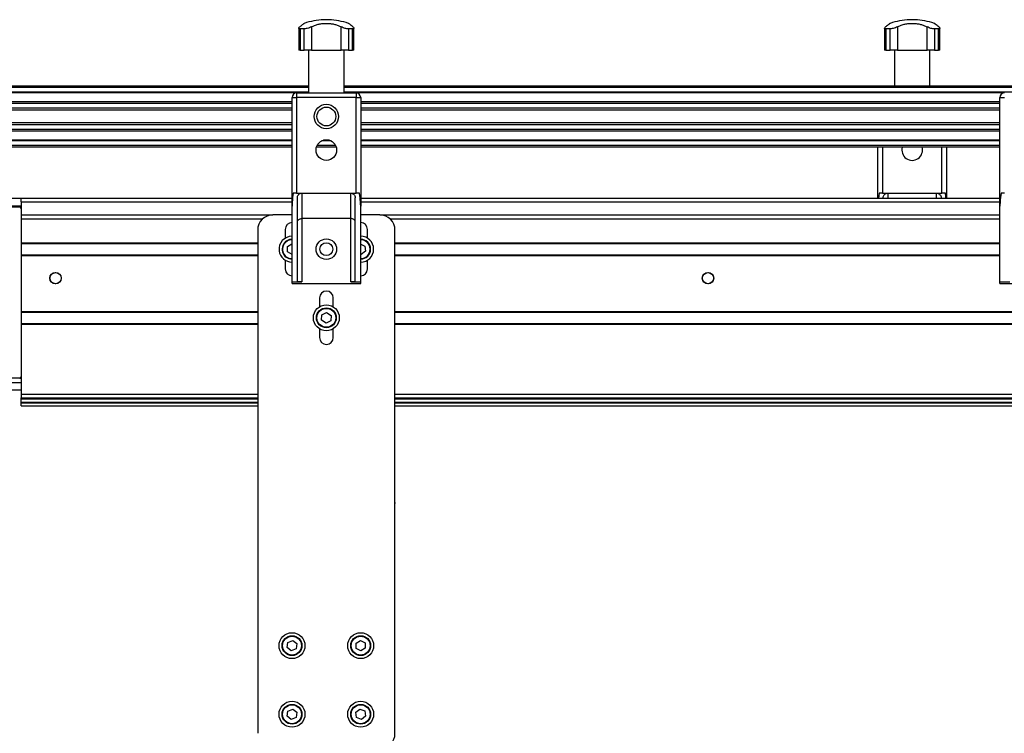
# Model space of a CAD drawing. Header units: millimetres. Extents: x 0 to 420, y 0 to 297.
# Tile 30 of 90: x 139 to 171, y 224 to 247. Entities that reach past the tile are written whole.
import ezdxf

# ---------------------------------------------------------------- set-up
doc = ezdxf.new("R2010")
doc.units = ezdxf.units.MM

msp = doc.modelspace()

# ---------------------------------------------------------------- linework, layer by layer
at = {"color": 7, "linetype": 'Continuous', "lineweight": 25}
for p, q in [((148.20818, 246.86479), (148.20818, 246.14329)), ((148.62821, 246.90942), (148.62821, 246.14329)), ((149.02679, 247.14329), (149.02679, 247.14158)), ((149.11443, 247.14329), (149.02679, 247.14329)), ((149.11443, 247.14158), (149.02679, 247.14158)), ((149.20207, 247.14329), (149.11443, 247.14329)), ((149.20207, 247.14158), (149.11443, 247.14158)), ((149.20207, 247.14158), (149.20207, 247.14329)), ((149.60065, 246.14329), (149.60065, 246.90942)), ((150.02068, 246.14329), (150.02068, 246.86519)), ((167.40818, 246.86479), (167.40818, 246.14329)), ((167.82821, 246.90942), (167.82821, 246.14329)), ((168.22679, 247.14329), (168.22679, 247.14158)), ((168.31443, 247.14329), (168.22679, 247.14329)), ((168.31443, 247.14158), (168.22679, 247.14158)), ((168.40207, 247.14329), (168.31443, 247.14329)), ((168.40207, 247.14158), (168.31443, 247.14158)), ((168.40207, 247.14158), (168.40207, 247.14329)), ((168.80065, 246.14329), (168.80065, 246.90942)), ((169.22068, 246.14329), (169.22068, 246.86519)), ((148.38792, 246.84185), (148.25548, 246.84185)), ((148.25548, 246.84185), (148.25548, 246.14329)), ((148.38792, 246.14329), (148.38792, 246.84185)), ((149.97338, 246.84185), (149.84095, 246.84185)), ((149.84095, 246.84185), (149.84095, 246.14329)), ((149.97338, 246.14329), (149.97338, 246.84185)), ((167.58792, 246.84185), (167.45548, 246.84185)), ((167.45548, 246.84185), (167.45548, 246.14329)), ((167.58792, 246.14329), (167.58792, 246.84185)), ((169.17338, 246.84185), (169.04095, 246.84185)), ((169.04095, 246.84185), (169.04095, 246.14329)), ((169.17338, 246.14329), (169.17338, 246.84185)), ((148.25548, 246.14329), (148.20818, 246.14329)), ((148.25548, 246.14329), (148.38792, 246.14329)), ((148.62821, 246.14329), (148.38792, 246.14329)), ((148.53235, 246.14329), (148.53235, 244.74329)), ((148.62821, 246.14329), (149.60065, 246.14329)), ((149.84095, 246.14329), (149.60065, 246.14329)), ((149.69651, 244.74329), (149.69651, 246.14329)), ((149.84095, 246.14329), (149.97338, 246.14329)), ((150.02068, 246.14329), (149.97338, 246.14329)), ((167.45548, 246.14329), (167.40818, 246.14329)), ((167.45548, 246.14329), (167.58792, 246.14329)), ((167.82821, 246.14329), (167.58792, 246.14329)), ((167.73235, 246.14329), (167.73235, 244.96829)), ((167.82821, 246.14329), (168.80065, 246.14329)), ((169.04095, 246.14329), (168.80065, 246.14329)), ((168.89651, 244.96829), (168.89651, 246.14329)), ((169.04095, 246.14329), (169.17338, 246.14329)), ((169.22068, 246.14329), (169.17338, 246.14329)), ((148.53235, 244.96829), (136.61443, 244.96829)), ((171.73235, 244.96829), (149.69651, 244.96829)), ((148.53235, 244.91829), (136.61443, 244.91829)), ((148.53235, 244.76829), (136.61443, 244.76829)), ((148.12719, 244.74279), (136.61443, 244.74279)), ((148.13943, 244.74329), (148.13943, 244.59329)), ((148.13943, 244.74329), (150.08943, 244.74329)), ((171.73235, 244.91829), (149.69651, 244.91829)), ((171.73235, 244.76829), (149.69651, 244.76829)), ((150.08943, 244.74329), (150.08943, 244.59329)), ((171.32719, 244.74279), (150.10167, 244.74279)), ((147.98943, 244.44828), (136.61443, 244.44828)), ((147.98943, 244.39027), (136.61443, 244.39027)), ((147.98943, 241.02964), (147.98943, 244.59329)), ((147.98943, 244.59329), (148.13943, 244.59329)), ((148.13943, 244.59329), (148.13943, 241.4538)), ((150.08943, 244.59329), (148.13943, 244.59329)), ((150.08943, 241.4538), (150.08943, 244.59329)), ((150.08943, 244.59329), (150.23943, 244.59329)), ((150.23943, 244.59329), (150.23943, 241.02964)), ((171.18943, 244.44828), (150.23943, 244.44828)), ((171.18943, 244.39027), (150.23943, 244.39027)), ((171.18943, 241.02964), (171.18943, 244.59329)), ((171.18943, 244.59329), (171.33943, 244.59329)), ((147.98943, 244.24084), (136.61443, 244.24084)), ((147.98943, 244.17329), (136.61443, 244.17329)), ((171.18943, 244.24084), (150.23943, 244.24084)), ((171.18943, 244.17329), (150.23943, 244.17329)), ((147.98943, 243.76329), (136.61443, 243.76329)), ((147.98943, 243.69574), (136.61443, 243.69574)), ((171.18943, 243.76329), (150.23943, 243.76329)), ((171.18943, 243.69574), (150.23943, 243.69574)), ((147.98943, 243.54631), (136.61443, 243.54631)), ((147.98943, 243.4883), (136.61443, 243.4883)), ((171.18943, 243.54631), (150.23943, 243.54631)), ((171.18943, 243.4883), (150.23943, 243.4883)), ((147.98943, 243.19379), (136.61443, 243.19379)), ((147.98943, 243.16829), (136.61443, 243.16829)), ((147.98943, 243.01829), (136.61443, 243.01829)), ((149.41677, 243.01829), (148.8121, 243.01829)), ((149.26905, 243.16829), (148.95982, 243.16829)), ((149.20363, 243.19379), (149.02524, 243.19379)), ((171.18943, 243.19379), (150.23943, 243.19379)), ((171.18943, 243.16829), (150.23943, 243.16829)), ((171.18943, 243.01829), (150.23943, 243.01829)), ((147.98943, 242.96829), (136.61443, 242.96829)), ((149.43678, 242.96829), (148.79209, 242.96829)), ((171.18943, 242.96829), (150.23943, 242.96829)), ((167.18943, 241.28479), (167.18943, 242.96829)), ((167.33943, 242.96829), (167.33943, 241.4538)), ((169.28943, 241.4538), (169.28943, 242.96829)), ((169.43943, 242.96829), (169.43943, 241.28479)), ((148.13943, 241.4538), (148.02763, 241.4538)), ((148.13943, 241.4538), (150.08943, 241.4538)), ((148.31443, 241.4538), (148.31443, 240.6204)), ((149.91443, 240.6204), (149.91443, 241.4538)), ((150.20124, 241.4538), (150.08943, 241.4538)), ((167.22763, 241.4538), (167.20823, 241.28479)), ((167.33943, 241.4538), (167.22763, 241.4538)), ((167.33943, 241.4538), (169.28943, 241.4538)), ((167.51443, 241.4538), (167.51443, 241.28479)), ((169.11443, 241.28479), (169.11443, 241.4538)), ((169.40124, 241.4538), (169.28943, 241.4538)), ((171.33943, 241.4538), (171.22763, 241.4538)), ((139.11443, 241.28479), (136.61443, 241.28479)), ((147.98943, 241.28479), (139.11443, 241.28479)), ((139.11443, 241.16829), (139.11443, 241.28479)), ((139.11443, 241.16829), (147.98943, 241.16829)), ((139.11443, 241.16829), (139.11443, 241.04329)), ((148.16443, 238.54651), (148.16443, 241.3038)), ((150.06443, 238.54651), (150.06443, 241.3038)), ((171.18943, 241.28479), (150.23943, 241.28479)), ((150.23943, 241.16829), (171.18943, 241.16829)), ((167.36443, 241.28479), (167.36443, 241.3038)), ((169.26443, 241.28479), (169.26443, 241.3038)), ((136.61443, 241.04329), (139.11443, 241.04329)), ((139.06456, 240.99329), (136.66456, 240.99329)), ((139.11443, 241.04329), (139.11443, 240.94689)), ((139.11456, 240.94329), (139.11456, 235.44329)), ((139.11456, 240.74329), (147.36443, 240.74329)), ((147.98943, 240.74329), (147.36443, 240.74329)), ((147.98943, 238.54329), (147.98943, 241.02964)), ((150.23943, 238.54329), (150.23943, 241.02964)), ((150.86443, 240.74329), (150.23943, 240.74329)), ((150.86443, 240.74329), (171.18943, 240.74329)), ((171.18943, 238.54329), (171.18943, 241.02964)), ((139.11456, 240.61829), (147.03371, 240.61829)), ((149.91443, 240.6204), (148.31443, 240.6204)), ((148.31443, 240.6204), (148.31443, 238.54329)), ((149.91443, 238.54329), (149.91443, 240.6204)), ((151.19515, 240.61829), (171.18943, 240.61829)), ((146.86443, 240.24329), (146.86443, 223.74329)), ((147.76443, 240.26829), (147.76443, 239.97885)), ((150.46443, 239.97885), (150.46443, 240.26829)), ((151.36443, 223.74329), (151.36443, 240.24329)), ((139.11456, 239.82579), (146.86443, 239.82579)), ((139.11456, 239.80329), (146.86443, 239.80329)), ((147.83773, 239.70188), (147.98597, 239.79146)), ((147.98597, 239.79146), (147.98943, 239.78956)), ((150.23943, 239.78146), (150.37808, 239.7221)), ((151.36443, 239.82579), (171.18943, 239.82579)), ((151.36443, 239.80329), (171.18943, 239.80329)), ((147.84119, 239.52871), (147.83773, 239.70188)), ((147.98943, 239.44703), (147.84119, 239.52871)), ((150.26, 239.44631), (150.23943, 239.45512)), ((150.39866, 239.55012), (150.26, 239.44631)), ((150.37808, 239.7221), (150.39866, 239.55012)), ((139.11456, 239.43329), (146.86443, 239.43329)), ((139.11456, 239.41079), (146.86443, 239.41079)), ((147.76443, 239.25774), (147.76443, 238.96829)), ((150.46443, 238.96829), (150.46443, 239.25774)), ((151.36443, 239.43329), (171.18943, 239.43329)), ((151.36443, 239.41079), (171.18943, 239.41079)), ((147.98943, 238.54329), (148.31443, 238.54329)), ((147.98943, 238.49329), (147.98943, 238.54329)), ((147.98943, 238.49329), (150.23943, 238.49329)), ((149.91443, 238.54329), (150.23943, 238.54329)), ((150.23943, 238.49329), (150.23943, 238.54329)), ((171.18943, 238.54329), (171.51443, 238.54329)), ((171.18943, 238.49329), (171.18943, 238.54329)), ((171.18943, 238.49329), (173.43943, 238.49329)), ((148.88943, 238.01829), (148.88943, 237.72885)), ((149.33943, 237.72885), (149.33943, 238.01829)), ((139.11456, 237.57579), (146.86443, 237.57579)), ((139.11456, 237.55329), (146.86443, 237.55329)), ((148.96992, 237.46377), (149.12486, 237.54118)), ((149.12486, 237.54118), (149.26937, 237.44571)), ((151.36443, 237.57579), (193.26443, 237.57579)), ((151.36443, 237.55329), (193.26443, 237.55329)), ((139.11456, 237.18329), (146.86443, 237.18329)), ((148.95949, 237.29088), (148.96992, 237.46377)), ((149.104, 237.1954), (148.95949, 237.29088)), ((149.25895, 237.27281), (149.104, 237.1954)), ((149.26937, 237.44571), (149.25895, 237.27281)), ((151.36443, 237.18329), (193.26443, 237.18329)), ((139.11456, 237.16079), (146.86443, 237.16079)), ((148.88943, 237.00774), (148.88943, 236.71829)), ((149.33943, 236.71829), (149.33943, 237.00774)), ((151.36443, 237.16079), (193.26443, 237.16079)), ((136.61443, 235.24329), (139.11443, 235.24329)), ((139.06456, 235.39329), (136.66456, 235.39329)), ((139.06456, 235.39329), (139.11443, 235.39329)), ((139.11443, 235.43969), (139.11443, 234.86829)), ((139.11443, 235.39329), (139.11443, 235.43969)), ((136.61443, 235.00179), (139.11443, 235.00179)), ((139.11443, 234.86829), (139.11443, 234.74329)), ((139.11443, 234.86829), (146.86443, 234.86829)), ((139.11443, 234.71809), (139.11443, 234.74329)), ((139.11443, 234.74329), (146.86443, 234.74329)), ((139.11443, 234.70296), (139.11443, 234.71809)), ((146.86443, 234.71809), (139.11443, 234.71809)), ((146.86443, 234.70296), (139.11443, 234.70296)), ((139.11443, 234.59439), (139.11443, 234.70296)), ((146.86443, 234.59439), (139.11443, 234.59439)), ((139.11443, 234.56493), (139.11443, 234.59439)), ((151.36443, 234.86829), (193.26443, 234.86829)), ((151.36443, 234.74329), (193.26443, 234.74329)), ((193.26443, 234.71809), (151.36443, 234.71809)), ((193.26443, 234.70296), (151.36443, 234.70296)), ((193.26443, 234.59439), (151.36443, 234.59439)), ((139.11443, 234.47922), (139.11443, 234.56493)), ((146.86443, 234.56493), (139.11443, 234.56493)), ((139.11443, 234.47922), (146.86443, 234.47922)), ((193.26443, 234.56493), (151.36443, 234.56493)), ((151.36443, 234.47922), (193.26443, 234.47922)), ((151.36445, 231.30829), (151.36445, 231.28329)), ((147.82886, 226.55335), (147.85291, 226.72488)), ((147.96539, 226.44676), (147.82886, 226.55335)), ((147.85291, 226.72488), (148.01347, 226.78982)), ((148.01347, 226.78982), (148.15, 226.68323)), ((148.15, 226.68323), (148.12596, 226.51171)), ((150.08773, 226.70188), (150.23597, 226.79146)), ((150.09119, 226.52871), (150.08773, 226.70188)), ((150.24289, 226.44512), (150.09119, 226.52871)), ((150.23597, 226.79146), (150.38767, 226.70787)), ((150.39113, 226.5347), (150.24289, 226.44512)), ((150.38767, 226.70787), (150.39113, 226.5347)), ((148.12596, 226.51171), (147.96539, 226.44676)), ((147.82886, 224.30335), (147.85291, 224.47488)), ((147.96539, 224.19676), (147.82886, 224.30335)), ((147.85291, 224.47488), (148.01347, 224.53982)), ((148.01347, 224.53982), (148.15, 224.43323)), ((148.15, 224.43323), (148.12596, 224.26171)), ((150.07832, 224.43189), (150.21395, 224.53961)), ((150.1038, 224.26057), (150.07832, 224.43189)), ((150.21395, 224.53961), (150.37506, 224.47602)), ((150.40054, 224.3047), (150.26491, 224.19697)), ((150.37506, 224.47602), (150.40054, 224.3047)), ((148.12596, 224.26171), (147.96539, 224.19676)), ((150.26491, 224.19697), (150.1038, 224.26057))]:
    msp.add_line(p, q, dxfattribs=at)
for centre, radius in [((149.11443, 243.96829), 0.40029), ((149.11443, 243.96829), 0.3079), ((149.11443, 242.86829), 0.3375), ((149.11443, 239.61829), 0.3375), ((149.11443, 239.61829), 0.2125), ((140.23943, 238.66829), 0.1875), ((140.23943, 238.66829), 0.1825), ((161.62277, 238.66829), 0.1875), ((161.62277, 238.66829), 0.1825), ((149.11443, 237.36829), 0.425), ((149.11443, 237.36829), 0.325), ((149.11443, 237.36829), 0.31), ((147.98943, 226.61829), 0.425), ((147.98943, 226.61829), 0.325), ((147.98943, 226.61829), 0.31), ((150.23943, 226.61829), 0.425), ((150.23943, 226.61829), 0.325), ((150.23943, 226.61829), 0.31), ((147.98943, 224.36829), 0.425), ((147.98943, 224.36829), 0.325), ((147.98943, 224.36829), 0.31), ((150.23943, 224.36829), 0.425), ((150.23943, 224.36829), 0.325), ((150.23943, 224.36829), 0.31)]:
    msp.add_circle(centre, radius, dxfattribs=at)
for centre, radius, start, end in [((149.11443, 244.89329), 2.25, 92.232359, 108.828662), ((149.11443, 244.89329), 2.25, 71.174979, 87.767641), ((168.31443, 244.89329), 2.25, 92.232359, 108.828662), ((168.31443, 244.89329), 2.25, 71.174979, 87.767641), ((148.13943, 244.59329), 0.15, 90, 180), ((150.08943, 244.59329), 0.15, 0, 90), ((171.33943, 244.59329), 0.15, 90, 180), ((168.31443, 242.86829), 0.3375, 162.764715, 17.235285), ((139.06456, 240.94329), 0.05, 359.999976, 89.999976), ((147.36443, 240.24329), 0.5, 90, 180), ((150.86443, 240.24329), 0.5, 360, 90), ((147.98943, 240.26829), 0.225, 90, 180), ((150.23943, 240.26829), 0.225, 0, 90), ((147.98943, 239.61829), 0.425, 90, 186.653278), ((147.98943, 239.61829), 0.325, 121.143772, 270), ((147.98943, 239.61829), 0.31, 121.143772, 270), ((147.98943, 239.61829), 0.325, 90, 121.143772), ((147.98943, 239.61829), 0.31, 90, 121.143772), ((150.23943, 239.61829), 0.425, 270, 90), ((150.23943, 239.61829), 0.325, 270, 90), ((150.23943, 239.61829), 0.31, 270, 90), ((147.98943, 239.61829), 0.425, 186.653278, 270), ((147.98943, 238.96829), 0.225, 180, 270), ((150.23943, 238.96829), 0.225, 270, 0), ((149.11443, 238.01829), 0.225, 0, 180), ((149.11443, 236.71829), 0.225, 180, 0), ((139.06456, 235.44329), 0.05, 270.000024, 0.000024), ((150.86443, 223.74329), 0.5, 270, 0)]:
    msp.add_arc(centre, radius, start, end, dxfattribs=at)
for points, knots in [([(148.25548, 246.84185), (148.24343, 246.84276), (148.21935, 246.84459), (148.20597, 246.85863), (148.2098, 246.8801), (148.23056, 246.89906), (148.2419, 246.90942)], [0, 0, 0, 0, 0.2331432, 0.46598224, 0.70829004, 1, 1, 1, 1]), ([(148.38845, 247.02255), (148.38768, 247.02197), (148.38599, 247.02071), (148.36363, 247.00386), (148.32666, 246.97567), (148.28432, 246.94294), (148.25316, 246.91832), (148.2419, 246.90942)], [0, 0, 0, 0, 0.19230294, 0.4229149, 0.64452898, 0.87163139, 1, 1, 1, 1]), ([(148.62821, 246.90942), (148.60737, 246.89932), (148.56564, 246.87908), (148.49268, 246.85589), (148.43079, 246.84352), (148.39981, 246.84231), (148.38792, 246.84185)], [0, 0, 0, 0, 0.28482414, 0.57045716, 0.83508046, 1, 1, 1, 1]), ([(148.62821, 246.90942), (148.66154, 246.92556), (148.72906, 246.95824), (148.84418, 246.99322), (148.96814, 247.01647), (149.09366, 247.02535), (149.21814, 247.02075), (149.33524, 247.00406), (149.44645, 246.97562), (149.53416, 246.94295), (149.58301, 246.91832), (149.60065, 246.90942)], [0, 0, 0, 0, 0.11925981, 0.24158658, 0.3609602, 0.48426569, 0.59620844, 0.71149815, 0.82228956, 0.93582475, 1, 1, 1, 1]), ([(149.84095, 246.84185), (149.82373, 246.84276), (149.78931, 246.84459), (149.72751, 246.85863), (149.66119, 246.8801), (149.62204, 246.89906), (149.60065, 246.90942)], [0, 0, 0, 0, 0.2331432, 0.46598224, 0.70829004, 1, 1, 1, 1]), ([(149.98696, 246.90942), (149.9665, 246.92554), (149.92504, 246.95819), (149.87895, 246.99343), (149.84957, 247.01569), (149.83734, 247.02486), (149.8401, 247.02279), (149.84041, 247.02255)], [0, 0, 0, 0, 0.23847854, 0.48308993, 0.72179606, 0.96836457, 1, 1, 1, 1]), ([(149.98696, 246.90942), (149.99804, 246.89932), (150.02024, 246.87908), (150.02317, 246.85589), (150.00505, 246.84352), (149.98217, 246.84231), (149.97338, 246.84185)], [0, 0, 0, 0, 0.28482414, 0.57045716, 0.83508046, 1, 1, 1, 1]), ([(167.45548, 246.84185), (167.44343, 246.84276), (167.41935, 246.84459), (167.40597, 246.85863), (167.4098, 246.8801), (167.43056, 246.89906), (167.4419, 246.90942)], [0, 0, 0, 0, 0.2331432, 0.46598224, 0.70829004, 1, 1, 1, 1]), ([(167.58845, 247.02255), (167.58768, 247.02197), (167.58599, 247.02071), (167.56363, 247.00386), (167.52666, 246.97567), (167.48432, 246.94294), (167.45316, 246.91832), (167.4419, 246.90942)], [0, 0, 0, 0, 0.19230294, 0.4229149, 0.64452898, 0.87163139, 1, 1, 1, 1]), ([(167.82821, 246.90942), (167.80737, 246.89932), (167.76564, 246.87908), (167.69268, 246.85589), (167.63079, 246.84352), (167.59981, 246.84231), (167.58792, 246.84185)], [0, 0, 0, 0, 0.28482414, 0.57045716, 0.83508046, 1, 1, 1, 1]), ([(167.82821, 246.90942), (167.86154, 246.92556), (167.92906, 246.95824), (168.04418, 246.99322), (168.16814, 247.01647), (168.29366, 247.02535), (168.41814, 247.02075), (168.53524, 247.00406), (168.64645, 246.97562), (168.73416, 246.94295), (168.78301, 246.91832), (168.80065, 246.90942)], [0, 0, 0, 0, 0.11925981, 0.24158658, 0.3609602, 0.48426569, 0.59620844, 0.71149815, 0.82228956, 0.93582475, 1, 1, 1, 1]), ([(169.04095, 246.84185), (169.02373, 246.84276), (168.98931, 246.84459), (168.92751, 246.85863), (168.86119, 246.8801), (168.82204, 246.89906), (168.80065, 246.90942)], [0, 0, 0, 0, 0.2331432, 0.46598224, 0.70829004, 1, 1, 1, 1]), ([(169.18696, 246.90942), (169.1665, 246.92554), (169.12504, 246.95819), (169.07895, 246.99343), (169.04957, 247.01569), (169.03734, 247.02486), (169.0401, 247.02279), (169.04041, 247.02255)], [0, 0, 0, 0, 0.238478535, 0.483089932, 0.721796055, 0.968364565, 1, 1, 1, 1]), ([(169.18696, 246.90942), (169.19804, 246.89932), (169.22024, 246.87908), (169.22317, 246.85589), (169.20505, 246.84352), (169.18217, 246.84231), (169.17338, 246.84185)], [0, 0, 0, 0, 0.28482414, 0.57045716, 0.83508046, 1, 1, 1, 1]), ([(148.02763, 241.4538), (148.0138, 241.35617), (147.99364, 241.21387), (147.99044, 241.07365), (147.98943, 241.02964)], [0, 0, 0, 0, 0.68614256, 1, 1, 1, 1]), ([(148.16443, 241.3038), (148.16612, 241.32087), (148.16951, 241.355), (148.19609, 241.40053), (148.23509, 241.43441), (148.27708, 241.45151), (148.30418, 241.45317), (148.31443, 241.4538)], [0, 0, 0, 0, 0.21993775, 0.43998911, 0.65706839, 0.87031767, 1, 1, 1, 1]), ([(149.91443, 241.4538), (149.9311, 241.45218), (149.96444, 241.44893), (150.00894, 241.42368), (150.04281, 241.38648), (150.06159, 241.34421), (150.06359, 241.31572), (150.06443, 241.3038)], [0, 0, 0, 0, 0.21020855, 0.42037916, 0.63166541, 0.84588019, 1, 1, 1, 1]), ([(150.23943, 241.02964), (150.23517, 241.12636), (150.22896, 241.26709), (150.20784, 241.40932), (150.20124, 241.4538)], [0, 0, 0, 0, 0.68726798, 1, 1, 1, 1]), ([(167.36443, 241.3038), (167.36612, 241.32087), (167.36951, 241.355), (167.39609, 241.40053), (167.43509, 241.43441), (167.47708, 241.45151), (167.50418, 241.45317), (167.51443, 241.4538)], [0, 0, 0, 0, 0.21993775, 0.43998911, 0.65706839, 0.87031767, 1, 1, 1, 1]), ([(169.11443, 241.4538), (169.1311, 241.45218), (169.16444, 241.44893), (169.20894, 241.42368), (169.24281, 241.38648), (169.26159, 241.34421), (169.26359, 241.31572), (169.26443, 241.3038)], [0, 0, 0, 0, 0.21020855, 0.42037916, 0.63166541, 0.84588019, 1, 1, 1, 1]), ([(169.42203, 241.28479), (169.4213, 241.29669), (169.4179, 241.35267), (169.40858, 241.40925), (169.40124, 241.4538)], [0, 0, 0, 0, 0.2125045, 1, 1, 1, 1]), ([(171.22763, 241.4538), (171.2138, 241.35617), (171.19364, 241.21387), (171.19044, 241.07365), (171.18943, 241.02964)], [0, 0, 0, 0, 0.68614256, 1, 1, 1, 1]), ([(148.16443, 240.50168), (148.16443, 240.50179), (148.16445, 240.51347), (148.16958, 240.53962), (148.19325, 240.57523), (148.23082, 240.60188), (148.27191, 240.61749), (148.30024, 240.61943), (148.31443, 240.6204)], [0, 0, 0, 0, 0.00207961, 0.21400299, 0.4760039, 0.68406806, 0.84175461, 1, 1, 1, 1]), ([(150.06443, 240.50168), (150.06443, 240.50179), (150.06442, 240.51347), (150.05928, 240.53962), (150.03561, 240.57523), (149.99805, 240.60188), (149.95696, 240.61749), (149.92862, 240.61943), (149.91443, 240.6204)], [0, 0, 0, 0, 0.00207961, 0.21400299, 0.4760039, 0.68406806, 0.84175461, 1, 1, 1, 1]), ([(148.31443, 238.54329), (148.29757, 238.54329), (148.26384, 238.54329), (148.21889, 238.54338), (148.18498, 238.54389), (148.167, 238.54495), (148.16516, 238.54606), (148.16443, 238.54651)], [0, 0, 0, 0, 0.21465102, 0.42930248, 0.64393626, 0.85850128, 1, 1, 1, 1]), ([(150.06443, 238.54651), (150.06278, 238.54586), (150.05947, 238.54456), (150.03363, 238.54365), (149.9956, 238.54332), (149.95341, 238.54329), (149.92552, 238.54329), (149.91443, 238.54329)], [0, 0, 0, 0, 0.21463845, 0.42928258, 0.64382391, 0.85841112, 1, 1, 1, 1])]:
    msp.add_open_spline(points, degree=3, knots=knots, dxfattribs=at)

doc.saveas('drawing.dxf')
